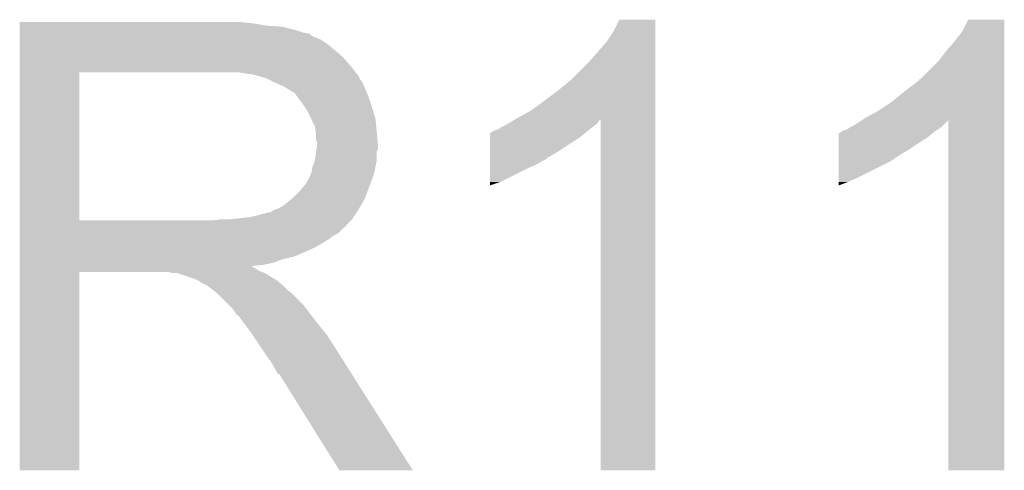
# Model space of a CAD drawing. Extents: x -1.3 to 24.2, y -3.9 to 53.4.
# Tile 45 of 51: x 19.7 to 21.9, y 36.4 to 37.4. Entities that reach past the tile are written whole.
import ezdxf

# ---------------------------------------------------------------- set-up
doc = ezdxf.new("R2010")
doc.units = 0
doc.layers.add('SKOLL-I_CLICK_V101_GTO', color=11, linetype='CONTINUOUS')

msp = doc.modelspace()

# ---------------------------------------------------------------- linework, layer by layer
at = {"layer": 'SKOLL-I_CLICK_V101_GTO'}
for points in [[(19.71042, 37.37102), (19.710422, 37.37356), (20.21586, 37.37102), (20.18792, 37.37356)], [(19.71042, 37.36594), (19.71042, 37.37102), (20.246338, 37.36594), (20.21586, 37.37102)], [(19.71042, 37.3634), (19.71042, 37.36594), (20.2819, 37.3634), (20.246338, 37.36594)], [(21.00326, 37.353242), (21.015962, 37.378618), (21.094698, 37.353242), (21.0947, 37.378618)], [(21.015962, 37.378618), (21.015974, 37.37864), (21.0947, 37.378618), (21.015974, 37.37864)], [(21.76272, 37.353242), (21.775422, 37.378618), (21.854158, 37.353242), (21.85416, 37.378618)], [(21.775422, 37.378618), (21.775434, 37.37864), (21.85416, 37.378618), (21.775434, 37.37864)], [(19.71042, 37.35578), (19.71042, 37.3634), (20.312378, 37.35578), (20.2819, 37.3634)], [(19.71042, 37.3507), (19.71042, 37.35578), (20.327622, 37.3507), (20.312378, 37.35578)], [(19.71042, 37.34816), (19.71042, 37.3507), (20.340322, 37.34816), (20.327622, 37.3507)], [(19.71042, 37.348138), (19.71042, 37.34816), (20.34286, 37.348138), (20.340322, 37.34816)], [(19.71042, 37.345614), (19.71042, 37.348138), (20.342874, 37.345614), (20.34286, 37.348138)], [(19.71042, 37.34054), (19.71042, 37.345614), (20.35302, 37.34054), (20.342874, 37.345614)], [(20.98802, 37.33038), (21.00326, 37.353242), (21.094698, 37.33038), (21.094698, 37.353242)], [(21.74494, 37.330378), (21.76272, 37.353242), (21.854158, 37.330378), (21.854158, 37.353242)], [(19.71042, 37.335458), (19.71042, 37.34054), (20.365722, 37.335458), (20.35302, 37.34054)], [(19.71042, 37.3253), (19.71042, 37.335458), (20.38096, 37.3253), (20.365722, 37.335458)], [(19.71042, 37.3126), (19.71042, 37.3253), (20.3962, 37.3126), (20.38096, 37.3253)], [(20.95246, 37.28974), (20.98802, 37.33038), (21.094698, 37.28974), (21.094698, 37.33038)], [(21.72716, 37.31006), (21.74494, 37.330378), (21.854158, 37.31006), (21.854158, 37.330378)], [(19.71042, 37.29736), (19.71042, 37.3126), (20.413982, 37.29736), (20.3962, 37.3126)], [(21.71192, 37.289742), (21.72716, 37.31006), (21.854158, 37.289742), (21.854158, 37.31006)], [(19.710418, 37.277042), (19.71042, 37.29736), (20.43176, 37.277042), (20.413982, 37.29736)], [(20.909278, 37.246558), (20.95246, 37.28974), (21.094696, 37.246558), (21.094698, 37.28974)], [(21.671286, 37.249106), (21.71192, 37.289742), (21.854156, 37.249106), (21.854158, 37.289742)], [(19.710412, 36.941782), (19.710418, 37.26432), (19.83994, 36.941782), (19.839942, 37.26432)], [(19.710418, 37.26434), (19.710418, 37.277042), (20.441638, 37.26434), (20.43176, 37.277042)], [(19.710418, 37.26432), (19.710418, 37.26434), (19.839942, 37.26432), (20.14728, 37.26434)], [(20.218402, 37.25926), (20.185382, 37.26434), (20.445588, 37.25926), (20.441638, 37.26434)], [(20.237042, 37.254176), (20.218402, 37.25926), (20.44954, 37.254176), (20.445588, 37.25926)], [(20.24634, 37.25164), (20.237042, 37.254176), (20.449544, 37.25164), (20.44954, 37.254176)], [(20.246352, 37.251634), (20.24634, 37.25164), (20.449544, 37.251634), (20.449544, 37.25164)], [(20.26666, 37.24148), (20.246352, 37.251634), (20.45716, 37.24148), (20.449544, 37.251634)], [(20.28444, 37.23386), (20.26666, 37.24148), (20.460208, 37.23386), (20.45716, 37.24148)], [(20.88134, 37.2237), (20.909278, 37.246558), (21.094696, 37.2237), (21.094696, 37.246558)], [(21.63826, 37.2237), (21.66874, 37.24657), (21.854156, 37.2237), (21.854156, 37.24657)], [(21.66874, 37.24657), (21.668762, 37.2491), (21.854156, 37.24657), (21.854156, 37.2491)], [(21.668762, 37.2491), (21.671286, 37.249106), (21.854156, 37.2491), (21.854156, 37.249106)], [(20.29291, 37.22878), (20.28444, 37.23386), (20.46224, 37.22878), (20.460208, 37.23386)], [(20.29714, 37.226242), (20.29291, 37.22878), (20.463328, 37.226242), (20.46224, 37.22878)], [(20.304764, 37.22116), (20.29714, 37.226242), (20.465506, 37.22116), (20.463328, 37.226242)], [(20.307304, 37.221152), (20.304764, 37.22116), (20.46551, 37.221152), (20.465506, 37.22116)], [(20.31492, 37.211), (20.307304, 37.221152), (20.46986, 37.211), (20.46551, 37.221152)], [(20.85086, 37.20084), (20.88134, 37.2237), (21.094696, 37.20084), (21.094696, 37.2237)], [(21.61032, 37.20084), (21.63826, 37.2237), (21.854156, 37.20084), (21.854156, 37.2237)], [(20.32254, 37.20084), (20.31492, 37.211), (20.473248, 37.20084), (20.46986, 37.211)], [(20.331612, 37.18814), (20.32254, 37.20084), (20.47748, 37.18814), (20.473248, 37.20084)], [(20.822922, 37.18052), (20.85086, 37.20084), (21.094694, 37.18052), (21.094696, 37.20084)], [(21.57984, 37.18052), (21.61032, 37.20084), (21.854154, 37.18052), (21.854156, 37.20084)], [(20.33524, 37.183058), (20.331612, 37.18814), (20.479006, 37.183058), (20.47748, 37.18814)], [(20.3454, 37.162738), (20.33524, 37.183058), (20.4851, 37.162738), (20.479006, 37.183058)], [(20.79498, 37.16528), (20.822922, 37.18052), (21.094694, 37.16528), (21.094694, 37.18052)], [(21.551898, 37.165278), (21.57984, 37.18052), (21.854154, 37.165278), (21.854154, 37.18052)], [(20.35302, 37.147496), (20.3454, 37.162738), (20.486626, 37.147496), (20.4851, 37.162738)], [(20.769578, 37.15004), (20.773808, 37.152578), (20.964312, 37.15004), (20.967698, 37.152578)], [(20.773808, 37.152578), (20.786498, 37.160192), (20.967698, 37.152578), (20.972776, 37.160192)], [(20.786498, 37.160192), (20.786512, 37.1602), (20.972776, 37.160192), (20.975298, 37.1602)], [(20.786512, 37.1602), (20.79498, 37.16528), (21.094694, 37.1602), (21.094694, 37.16528)], [(20.97532, 36.398222), (20.975298, 37.1602), (21.094678, 36.398222), (21.094694, 37.1602)], [(21.529042, 37.150042), (21.544226, 37.160164), (21.72208, 37.150042), (21.732202, 37.160164)], [(21.544226, 37.160164), (21.551898, 37.165278), (21.854154, 37.160164), (21.854154, 37.165278)], [(21.73224, 36.398222), (21.732202, 37.160164), (21.854138, 36.398222), (21.854154, 37.160164)], [(20.354472, 37.13734), (20.35302, 37.147496), (20.48764, 37.13734), (20.486626, 37.147496)], [(20.35556, 37.129718), (20.354472, 37.13734), (20.488276, 37.129718), (20.48764, 37.13734)], [(20.73404, 37.1221), (20.734042, 37.13226), (20.929598, 37.1221), (20.94179, 37.13226)], [(20.734042, 37.13226), (20.736566, 37.132266), (20.94179, 37.13226), (20.941798, 37.132266)], [(20.736566, 37.132266), (20.7391, 37.1348), (20.941798, 37.132266), (20.94484, 37.1348)], [(20.7391, 37.1348), (20.739104, 37.134802), (20.94484, 37.1348), (20.944842, 37.134802)], [(20.739104, 37.134802), (20.744182, 37.13734), (20.944842, 37.134802), (20.948014, 37.13734)], [(20.744182, 37.13734), (20.751804, 37.139882), (20.948014, 37.13734), (20.951192, 37.139882)], [(20.751804, 37.139882), (20.759422, 37.14496), (20.951192, 37.139882), (20.95754, 37.14496)], [(20.759422, 37.14496), (20.769578, 37.15004), (20.95754, 37.14496), (20.964312, 37.15004)], [(21.4935, 37.1221), (21.493502, 37.13226), (21.686518, 37.1221), (21.69871, 37.13226)], [(21.493502, 37.13226), (21.496026, 37.132266), (21.69871, 37.13226), (21.698718, 37.132266)], [(21.496026, 37.132266), (21.49856, 37.1348), (21.698718, 37.132266), (21.70176, 37.1348)], [(21.49856, 37.1348), (21.498564, 37.134802), (21.70176, 37.1348), (21.701762, 37.134802)], [(21.498564, 37.134802), (21.503642, 37.13734), (21.701762, 37.134802), (21.70557, 37.13734)], [(21.503642, 37.13734), (21.511264, 37.139882), (21.70557, 37.13734), (21.709382, 37.139882)], [(21.511264, 37.139882), (21.518882, 37.14496), (21.709382, 37.139882), (21.717, 37.14496)], [(21.518882, 37.14496), (21.529042, 37.150042), (21.717, 37.14496), (21.72208, 37.150042)], [(20.355562, 37.117018), (20.35556, 37.129718), (20.489334, 37.117018), (20.488276, 37.129718)], [(20.3581, 37.109396), (20.355562, 37.117018), (20.48997, 37.109396), (20.489334, 37.117018)], [(20.3581, 37.106862), (20.3581, 37.109396), (20.49018, 37.106862), (20.48997, 37.109396)], [(20.734034, 37.09416), (20.734036, 37.1094), (20.886422, 37.09416), (20.90928, 37.1094)], [(20.734036, 37.1094), (20.73404, 37.1221), (20.90928, 37.1094), (20.929598, 37.1221)], [(21.493494, 37.09416), (21.493496, 37.1094), (21.643342, 37.09416), (21.6662, 37.1094)], [(21.493496, 37.1094), (21.4935, 37.1221), (21.6662, 37.1094), (21.686518, 37.1221)], [(20.353018, 37.071298), (20.35592, 37.091616), (20.48764, 37.071298), (20.48764, 37.091616)], [(20.35592, 37.091616), (20.356646, 37.096696), (20.48764, 37.091616), (20.490178, 37.096696)], [(20.356646, 37.096696), (20.3581, 37.10686), (20.490178, 37.096696), (20.490178, 37.10686)], [(20.3581, 37.10686), (20.3581, 37.106862), (20.490178, 37.10686), (20.49018, 37.106862)], [(20.73403, 37.07892), (20.734034, 37.09416), (20.861016, 37.07892), (20.886422, 37.09416)], [(21.49349, 37.078918), (21.493494, 37.09416), (21.617938, 37.078918), (21.643342, 37.09416)], [(20.34794, 37.058598), (20.353018, 37.071298), (20.485098, 37.058598), (20.48764, 37.071298)], [(20.734028, 37.06368), (20.73403, 37.0713), (20.835618, 37.06368), (20.848322, 37.0713)], [(20.73403, 37.078898), (20.73403, 37.07892), (20.85848, 37.078898), (20.861016, 37.07892)], [(20.73403, 37.076374), (20.73403, 37.078898), (20.858466, 37.076374), (20.85848, 37.078898)], [(20.73403, 37.0713), (20.73403, 37.076374), (20.848322, 37.0713), (20.858466, 37.076374)], [(21.493482, 37.03574), (21.49349, 37.0713), (21.53666, 37.03574), (21.607778, 37.0713)], [(21.49349, 37.07638), (21.49349, 37.078918), (21.6154, 37.07638), (21.617938, 37.078918)], [(21.49349, 37.0713), (21.49349, 37.07638), (21.607778, 37.0713), (21.6154, 37.07638)], [(20.340318, 37.033198), (20.345398, 37.045898), (20.477938, 37.033198), (20.482556, 37.045898)], [(20.345398, 37.0459), (20.34794, 37.058598), (20.482558, 37.0459), (20.485098, 37.058598)], [(20.345398, 37.045898), (20.345398, 37.0459), (20.482556, 37.045898), (20.482558, 37.0459)], [(20.73402, 37.02558), (20.734026, 37.05606), (20.756878, 37.02558), (20.81784, 37.05606)], [(20.734026, 37.05606), (20.734028, 37.06368), (20.81784, 37.05606), (20.835618, 37.06368)], [(20.332698, 37.0205), (20.33524, 37.025578), (20.473322, 37.0205), (20.475168, 37.025578)], [(20.33524, 37.025578), (20.340318, 37.033198), (20.475168, 37.025578), (20.477938, 37.033198)], [(20.73402, 37.01799), (20.73402, 37.02558), (20.73402, 37.01799), (20.756878, 37.02558)], [(21.49348, 37.02558), (21.493482, 37.03574), (21.5138, 37.02558), (21.53666, 37.03574)], [(21.49348, 37.01799), (21.49348, 37.02558), (21.49348, 37.01799), (21.5138, 37.02558)], [(20.307298, 36.992558), (20.32, 37.00526), (20.463162, 36.992558), (20.46778, 37.00526)], [(20.32, 37.00526), (20.330158, 37.017958), (20.46778, 37.00526), (20.472398, 37.017958)], [(20.330158, 37.017958), (20.332698, 37.0205), (20.472398, 37.017958), (20.473322, 37.0205)], [(20.281898, 36.972238), (20.304122, 36.990018), (20.451868, 36.972238), (20.46224, 36.990018)], [(20.304122, 36.990018), (20.307298, 36.992558), (20.46224, 36.990018), (20.463162, 36.992558)], [(20.213318, 36.94938), (20.253958, 36.95954), (20.437686, 36.94938), (20.444462, 36.95954)], [(20.256496, 36.95954), (20.264116, 36.964618), (20.444462, 36.95954), (20.447424, 36.964618)], [(20.264116, 36.964618), (20.271738, 36.96716), (20.447424, 36.964618), (20.448906, 36.96716)], [(20.271738, 36.96716), (20.281898, 36.972238), (20.448906, 36.96716), (20.451868, 36.972238)], [(19.710412, 36.94176), (19.710412, 36.941782), (20.129498, 36.94176), (19.83994, 36.941782)], [(19.710412, 36.931594), (19.710412, 36.94176), (20.4216, 36.931594), (20.43176, 36.94176)], [(20.129498, 36.94176), (20.147264, 36.944298), (20.43176, 36.94176), (20.434298, 36.944298)], [(20.147264, 36.944298), (20.14728, 36.9443), (20.434298, 36.944298), (20.434298, 36.9443)], [(20.167598, 36.9443), (20.213318, 36.94938), (20.434298, 36.9443), (20.437686, 36.94938)], [(19.71041, 36.92906), (19.710412, 36.931594), (20.421578, 36.92906), (20.4216, 36.931594)], [(19.71041, 36.929054), (19.71041, 36.92906), (20.419054, 36.929054), (20.421578, 36.92906)], [(19.71041, 36.913818), (19.71041, 36.929054), (20.403816, 36.913818), (20.419054, 36.929054)], [(19.71041, 36.908738), (19.71041, 36.913818), (20.39366, 36.908738), (20.403816, 36.913818)], [(19.71041, 36.901118), (19.71041, 36.908738), (20.383498, 36.901118), (20.39366, 36.908738)], [(19.71041, 36.88588), (19.71041, 36.901118), (20.3581, 36.88588), (20.383498, 36.901118)], [(19.71041, 36.87826), (19.71041, 36.88588), (20.34286, 36.87826), (20.3581, 36.88588)], [(19.71041, 36.86302), (19.71041, 36.87826), (20.307298, 36.86302), (20.34286, 36.87826)], [(19.71041, 36.857938), (19.71041, 36.86302), (20.284438, 36.857938), (20.307298, 36.86302)], [(19.71041, 36.85032), (19.71041, 36.857938), (20.264118, 36.85032), (20.284438, 36.857938)], [(19.7104, 36.398222), (19.710408, 36.829978), (19.839918, 36.398222), (19.83994, 36.829978)], [(19.710408, 36.840158), (19.71041, 36.842666), (20.218404, 36.840158), (20.215892, 36.842666)], [(19.710408, 36.837618), (19.710408, 36.840158), (20.223482, 36.837618), (20.218404, 36.840158)], [(19.710408, 36.83254), (19.710408, 36.837618), (20.2311, 36.83254), (20.223482, 36.837618)], [(19.710408, 36.83), (19.710408, 36.83254), (20.237452, 36.83), (20.2311, 36.83254)], [(19.710408, 36.829978), (19.710408, 36.83), (19.83994, 36.829978), (20.032978, 36.83)], [(19.71041, 36.84524), (19.71041, 36.85032), (20.241258, 36.84524), (20.264118, 36.85032)], [(19.71041, 36.842666), (19.71041, 36.84524), (20.215892, 36.842666), (20.241258, 36.84524)], [(20.043138, 36.82746), (20.032978, 36.83), (20.243802, 36.82746), (20.237452, 36.83)], [(20.058374, 36.824926), (20.055834, 36.82746), (20.248026, 36.824926), (20.243802, 36.82746)], [(20.060916, 36.82492), (20.058374, 36.824926), (20.248036, 36.82492), (20.248026, 36.824926)], [(20.091398, 36.81476), (20.060916, 36.82492), (20.264968, 36.81476), (20.248036, 36.82492)], [(20.096478, 36.81222), (20.091398, 36.81476), (20.2692, 36.81222), (20.264968, 36.81476)], [(20.101558, 36.80968), (20.096478, 36.81222), (20.272376, 36.80968), (20.2692, 36.81222)], [(20.109178, 36.804602), (20.101558, 36.80968), (20.278724, 36.804602), (20.272376, 36.80968)], [(20.114256, 36.802062), (20.109178, 36.804602), (20.281898, 36.802062), (20.278724, 36.804602)], [(20.116794, 36.80206), (20.114256, 36.802062), (20.2819, 36.80206), (20.281898, 36.802062)], [(20.11934, 36.799522), (20.116794, 36.80206), (20.284438, 36.799522), (20.2819, 36.80206)], [(20.1295, 36.7919), (20.11934, 36.799522), (20.29206, 36.7919), (20.284438, 36.799522)], [(20.132676, 36.78936), (20.1295, 36.7919), (20.2946, 36.78936), (20.29206, 36.7919)], [(20.139028, 36.784278), (20.132676, 36.78936), (20.302222, 36.784278), (20.2946, 36.78936)], [(20.142198, 36.781742), (20.139028, 36.784278), (20.304758, 36.781742), (20.302222, 36.784278)], [(20.165062, 36.758878), (20.142198, 36.781742), (20.32762, 36.758878), (20.304758, 36.781742)], [(20.172678, 36.75126), (20.165062, 36.758878), (20.333336, 36.75126), (20.32762, 36.758878)], [(20.180298, 36.7411), (20.172678, 36.75126), (20.340956, 36.7411), (20.333336, 36.75126)], [(20.18157, 36.73856), (20.180298, 36.7411), (20.34286, 36.73856), (20.340956, 36.7411)], [(20.182834, 36.736034), (20.18157, 36.73856), (20.344826, 36.736034), (20.34286, 36.73856)], [(20.18537, 36.73602), (20.182834, 36.736034), (20.344836, 36.73602), (20.344826, 36.736034)], [(20.200616, 36.7157), (20.18537, 36.73602), (20.36064, 36.7157), (20.344836, 36.73602)], [(20.21586, 36.69538), (20.200616, 36.7157), (20.376896, 36.69538), (20.36064, 36.7157)], [(20.219248, 36.690298), (20.21586, 36.69538), (20.38096, 36.690298), (20.376896, 36.69538)], [(20.237874, 36.66236), (20.219248, 36.690298), (20.39874, 36.66236), (20.38096, 36.690298)], [(20.24634, 36.64966), (20.237874, 36.66236), (20.406798, 36.64966), (20.39874, 36.66236)], [(20.25904, 36.631882), (20.24634, 36.64966), (20.418078, 36.631882), (20.406798, 36.64966)], [(20.2692, 36.614098), (20.25904, 36.631882), (20.429362, 36.614098), (20.418078, 36.631882)], [(20.271738, 36.609026), (20.2692, 36.614098), (20.43258, 36.609026), (20.429362, 36.614098)], [(20.276814, 36.606482), (20.271738, 36.609026), (20.434194, 36.606482), (20.43258, 36.609026)], [(20.279362, 36.6014), (20.276814, 36.606482), (20.437418, 36.6014), (20.434194, 36.606482)], [(20.406358, 36.39821), (20.279362, 36.6014), (20.566334, 36.39821), (20.437418, 36.6014)], [(19.839918, 36.3982), (19.7104, 36.398222), (19.839918, 36.3982), (19.839918, 36.398222)], [(20.56634, 36.3982), (20.566334, 36.39821), (20.56634, 36.3982), (20.406358, 36.39821)], [(21.094678, 36.3982), (20.97532, 36.398222), (21.094678, 36.3982), (21.094678, 36.398222)], [(21.854138, 36.3982), (21.73224, 36.398222), (21.854138, 36.3982), (21.854138, 36.398222)]]:
    msp.add_solid(points, dxfattribs=at)

doc.saveas('drawing.dxf')
